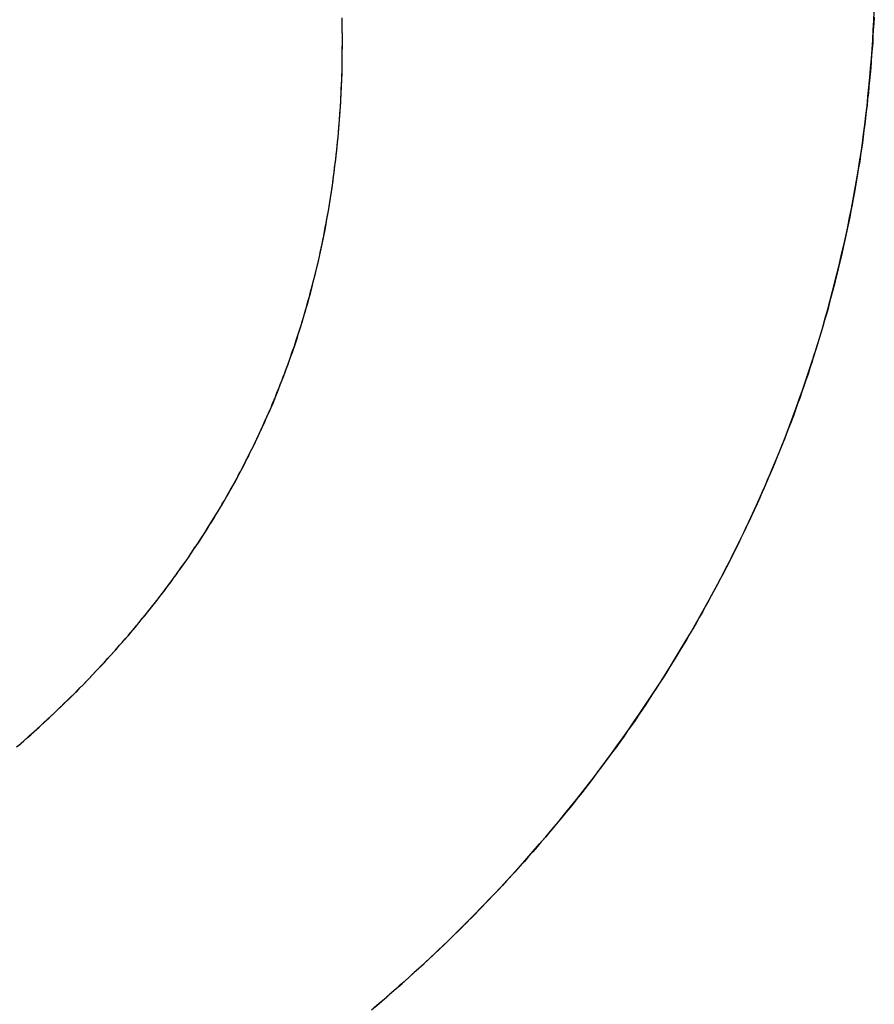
# Model space of a CAD drawing. Extents: x -4.4 to 4.4, y -6.1 to 5.8.
# Tile 73 of 157: x -1.7388 to -1.7067, y 3.4923 to 3.5293. Entities that reach past the tile are written whole.
import ezdxf

# ---------------------------------------------------------------- set-up
doc = ezdxf.new("R2010")
doc.units = 0
doc.layers.get('0').update_dxf_attribs({"linetype": 'CONTINUOUS'})

# ---------------------------------------------------------------- blocks, each defined once
blk = doc.blocks.new('*U1')
blk.add_line((-1.726674, 3.528531, 5.3045), (-1.726674, 3.528531, 5.304))
blk.add_line((-1.726674, 3.528531, 5.3045), (-1.726674, 3.528531, 5.304))
for points in [[(-1.72667, 3.52853, 5.3045), (-1.72667, 3.52863, 5.3045), (-1.72667, 3.52873, 5.3045), (-1.72668, 3.52883, 5.3045), (-1.72668, 3.52893, 5.3045), (-1.72668, 3.52904, 5.3045), (-1.72668, 3.52914, 5.3045), (-1.72668, 3.52924, 5.3045), (-1.72669, 3.52934, 5.3045)], [(-1.72667, 3.52853, 5.304), (-1.72667, 3.52868, 5.304), (-1.72668, 3.52883, 5.304), (-1.72668, 3.52899, 5.304), (-1.72668, 3.52914, 5.304), (-1.72668, 3.52929, 5.304)], [(-1.72667, 3.52853, 5.304), (-1.72667, 3.52868, 5.304), (-1.72668, 3.52883, 5.304), (-1.72668, 3.52899, 5.304), (-1.72668, 3.52914, 5.304), (-1.72668, 3.52929, 5.304)], [(-1.72667, 3.52853, 5.3045), (-1.72667, 3.52863, 5.3045), (-1.72667, 3.52873, 5.3045), (-1.72668, 3.52883, 5.3045), (-1.72668, 3.52893, 5.3045), (-1.72668, 3.52904, 5.3045), (-1.72668, 3.52914, 5.3045), (-1.72668, 3.52924, 5.3045), (-1.72669, 3.52934, 5.3045)], [(-1.7067, 3.52936, 5.3045), (-1.70671, 3.52912, 5.3045), (-1.70673, 3.52888, 5.3045), (-1.70674, 3.52864, 5.3045), (-1.70675, 3.5284, 5.3045), (-1.70677, 3.52817, 5.3045), (-1.70679, 3.52793, 5.3045), (-1.70681, 3.52769, 5.3045), (-1.70682, 3.52746, 5.3045), (-1.70684, 3.52722, 5.3045), (-1.70687, 3.52698, 5.3045), (-1.70689, 3.52675, 5.3045), (-1.70691, 3.52651, 5.3045), (-1.70694, 3.52628, 5.3045), (-1.70696, 3.52604, 5.3045), (-1.70699, 3.52581, 5.3045), (-1.70702, 3.52557, 5.3045), (-1.70705, 3.52534, 5.3045), (-1.70708, 3.5251, 5.3045), (-1.70711, 3.52487, 5.3045), (-1.70714, 3.52464, 5.3045), (-1.70717, 3.5244, 5.3045), (-1.70721, 3.52417, 5.3045), (-1.70724, 3.52394, 5.3045), (-1.70728, 3.5237, 5.3045), (-1.70732, 3.52347, 5.3045), (-1.70736, 3.52324, 5.3045), (-1.7074, 3.52301, 5.3045), (-1.70744, 3.52278, 5.3045), (-1.70748, 3.52254, 5.3045), (-1.70752, 3.52231, 5.3045), (-1.70757, 3.52208, 5.3045), (-1.70761, 3.52185, 5.3045), (-1.70766, 3.52162, 5.3045), (-1.70771, 3.52139, 5.3045), (-1.70776, 3.52116, 5.3045), (-1.70781, 3.52093, 5.3045), (-1.70786, 3.5207, 5.3045), (-1.70791, 3.52047, 5.3045), (-1.70796, 3.52025, 5.3045), (-1.70802, 3.52002, 5.3045), (-1.70807, 3.51979, 5.3045), (-1.70813, 3.51956, 5.3045), (-1.70819, 3.51933, 5.3045), (-1.70825, 3.5191, 5.3045), (-1.70831, 3.51888, 5.3045), (-1.70837, 3.51865, 5.3045), (-1.70843, 3.51842, 5.3045), (-1.70849, 3.5182, 5.3045), (-1.70856, 3.51797, 5.3045), (-1.70862, 3.51774, 5.3045), (-1.70869, 3.51752, 5.3045), (-1.70876, 3.51729, 5.3045), (-1.70883, 3.51707, 5.3045), (-1.7089, 3.51684, 5.3045), (-1.70897, 3.51662, 5.3045), (-1.70904, 3.51639, 5.3045), (-1.70911, 3.51617, 5.3045), (-1.70918, 3.51595, 5.3045), (-1.70926, 3.51572, 5.3045), (-1.70934, 3.5155, 5.3045), (-1.70941, 3.51528, 5.3045), (-1.70949, 3.51505, 5.3045), (-1.70957, 3.51483, 5.3045), (-1.70965, 3.51461, 5.3045), (-1.70973, 3.51438, 5.3045), (-1.70982, 3.51416, 5.3045), (-1.7099, 3.51394, 5.3045), (-1.70999, 3.51372, 5.3045), (-1.71007, 3.5135, 5.3045), (-1.71016, 3.51328, 5.3045), (-1.71025, 3.51306, 5.3045), (-1.71034, 3.51284, 5.3045), (-1.71043, 3.51262, 5.3045), (-1.71052, 3.5124, 5.3045), (-1.71061, 3.51218, 5.3045), (-1.71071, 3.51196, 5.3045), (-1.7108, 3.51174, 5.3045), (-1.7109, 3.51152, 5.3045), (-1.71099, 3.5113, 5.3045), (-1.71109, 3.51108, 5.3045), (-1.71119, 3.51086, 5.3045), (-1.71129, 3.51065, 5.3045), (-1.71139, 3.51043, 5.3045), (-1.7115, 3.51021, 5.3045), (-1.7116, 3.50999, 5.3045), (-1.71171, 3.50978, 5.3045), (-1.71181, 3.50956, 5.3045), (-1.71192, 3.50934, 5.3045), (-1.71203, 3.50913, 5.3045), (-1.71213, 3.50891, 5.3045), (-1.71224, 3.5087, 5.3045), (-1.71235, 3.50849, 5.3045), (-1.71247, 3.50827, 5.3045), (-1.71258, 3.50806, 5.3045), (-1.71269, 3.50785, 5.3045), (-1.71281, 3.50764, 5.3045), (-1.71292, 3.50743, 5.3045), (-1.71304, 3.50722, 5.3045), (-1.71315, 3.50701, 5.3045), (-1.71327, 3.5068, 5.3045), (-1.71339, 3.50659, 5.3045), (-1.71351, 3.50638, 5.3045), (-1.71363, 3.50618, 5.3045), (-1.71375, 3.50597, 5.3045), (-1.71387, 3.50576, 5.3045), (-1.714, 3.50556, 5.3045), (-1.71412, 3.50535, 5.3045), (-1.71425, 3.50515, 5.3045), (-1.71437, 3.50495, 5.3045), (-1.7145, 3.50474, 5.3045), (-1.71463, 3.50454, 5.3045), (-1.71476, 3.50434, 5.3045), (-1.71489, 3.50414, 5.3045), (-1.71502, 3.50394, 5.3045), (-1.71515, 3.50374, 5.3045), (-1.71528, 3.50354, 5.3045), (-1.71541, 3.50334, 5.3045), (-1.71555, 3.50314, 5.3045), (-1.71568, 3.50294, 5.3045), (-1.71582, 3.50275, 5.3045), (-1.71596, 3.50255, 5.3045), (-1.71609, 3.50235, 5.3045), (-1.71623, 3.50216, 5.3045), (-1.71637, 3.50196, 5.3045), (-1.71651, 3.50177, 5.3045), (-1.71666, 3.50157, 5.3045), (-1.7168, 3.50138, 5.3045), (-1.71694, 3.50119, 5.3045), (-1.71709, 3.501, 5.3045), (-1.71723, 3.5008, 5.3045), (-1.71738, 3.50061, 5.3045), (-1.71753, 3.50042, 5.3045), (-1.71767, 3.50023, 5.3045), (-1.71782, 3.50005, 5.3045), (-1.71797, 3.49986, 5.3045), (-1.71812, 3.49967, 5.3045), (-1.71828, 3.49948, 5.3045), (-1.71843, 3.49929, 5.3045), (-1.71858, 3.49911, 5.3045), (-1.71874, 3.49892, 5.3045), (-1.71889, 3.49874, 5.3045), (-1.71905, 3.49855, 5.3045), (-1.71921, 3.49837, 5.3045), (-1.71936, 3.49819, 5.3045), (-1.71952, 3.498, 5.3045), (-1.71968, 3.49782, 5.3045), (-1.71984, 3.49764, 5.3045), (-1.72001, 3.49746, 5.3045), (-1.72017, 3.49728, 5.3045), (-1.72033, 3.4971, 5.3045), (-1.7205, 3.49692, 5.3045), (-1.72066, 3.49674, 5.3045), (-1.72083, 3.49656, 5.3045), (-1.721, 3.49639, 5.3045), (-1.72117, 3.49621, 5.3045), (-1.72134, 3.49603, 5.3045), (-1.72151, 3.49586, 5.3045), (-1.72168, 3.49568, 5.3045), (-1.72185, 3.49551, 5.3045), (-1.72202, 3.49533, 5.3045), (-1.7222, 3.49516, 5.3045), (-1.72237, 3.49499, 5.3045), (-1.72255, 3.49481, 5.3045), (-1.72272, 3.49464, 5.3045), (-1.7229, 3.49447, 5.3045), (-1.72308, 3.4943, 5.3045), (-1.72326, 3.49413, 5.3045), (-1.72344, 3.49396, 5.3045), (-1.72362, 3.49379, 5.3045), (-1.7238, 3.49362, 5.3045), (-1.72399, 3.49346, 5.3045), (-1.72417, 3.49329, 5.3045), (-1.72436, 3.49312, 5.3045), (-1.72454, 3.49296, 5.3045), (-1.72473, 3.49279, 5.3045), (-1.72492, 3.49263, 5.3045), (-1.7251, 3.49246, 5.3045), (-1.72529, 3.4923, 5.3045), (-1.72548, 3.49214, 5.3045)], [(-1.72558, 3.49206, 5.304), (-1.72529, 3.4923, 5.304), (-1.72501, 3.49255, 5.304), (-1.72473, 3.4928, 5.304), (-1.72444, 3.49304, 5.304), (-1.72417, 3.49329, 5.304), (-1.72389, 3.49355, 5.304), (-1.72361, 3.4938, 5.304), (-1.72334, 3.49405, 5.304), (-1.72307, 3.49431, 5.304), (-1.7228, 3.49456, 5.304), (-1.72254, 3.49482, 5.304), (-1.72227, 3.49508, 5.304), (-1.72201, 3.49534, 5.304), (-1.72175, 3.4956, 5.304), (-1.72149, 3.49587, 5.304), (-1.72124, 3.49613, 5.304), (-1.72099, 3.4964, 5.304), (-1.72073, 3.49667, 5.304), (-1.72048, 3.49693, 5.304), (-1.72024, 3.4972, 5.304), (-1.71999, 3.49747, 5.304), (-1.71975, 3.49775, 5.304), (-1.71951, 3.49802, 5.304), (-1.71927, 3.4983, 5.304), (-1.71903, 3.49857, 5.304), (-1.7188, 3.49885, 5.304), (-1.71856, 3.49913, 5.304), (-1.71833, 3.49941, 5.304), (-1.71811, 3.49969, 5.304), (-1.71788, 3.49997, 5.304), (-1.71765, 3.50026, 5.304), (-1.71743, 3.50054, 5.304), (-1.71721, 3.50083, 5.304), (-1.71699, 3.50112, 5.304), (-1.71678, 3.50141, 5.304), (-1.71656, 3.5017, 5.304), (-1.71635, 3.50199, 5.304), (-1.71614, 3.50228, 5.304), (-1.71593, 3.50258, 5.304), (-1.71573, 3.50288, 5.304), (-1.71553, 3.50317, 5.304), (-1.71532, 3.50347, 5.304), (-1.71512, 3.50377, 5.304), (-1.71493, 3.50407, 5.304), (-1.71473, 3.50438, 5.304), (-1.71454, 3.50468, 5.304), (-1.71435, 3.50498, 5.304), (-1.71416, 3.50529, 5.304), (-1.71397, 3.5056, 5.304), (-1.71379, 3.50591, 5.304), (-1.7136, 3.50622, 5.304), (-1.71342, 3.50653, 5.304), (-1.71325, 3.50684, 5.304), (-1.71307, 3.50716, 5.304), (-1.71289, 3.50747, 5.304), (-1.71272, 3.50779, 5.304), (-1.71255, 3.50811, 5.304), (-1.71238, 3.50843, 5.304), (-1.71222, 3.50875, 5.304), (-1.71205, 3.50907, 5.304), (-1.71189, 3.5094, 5.304), (-1.71173, 3.50972, 5.304), (-1.71157, 3.51005, 5.304), (-1.71142, 3.51037, 5.304), (-1.71127, 3.5107, 5.304), (-1.71112, 3.51103, 5.304), (-1.71097, 3.51136, 5.304), (-1.71082, 3.51169, 5.304), (-1.71068, 3.51202, 5.304), (-1.71054, 3.51235, 5.304), (-1.7104, 3.51268, 5.304), (-1.71027, 3.51301, 5.304), (-1.71013, 3.51334, 5.304), (-1.71, 3.51367, 5.304), (-1.70988, 3.51401, 5.304), (-1.70975, 3.51434, 5.304), (-1.70963, 3.51468, 5.304), (-1.70951, 3.51501, 5.304), (-1.70939, 3.51535, 5.304), (-1.70927, 3.51568, 5.304), (-1.70916, 3.51602, 5.304), (-1.70905, 3.51636, 5.304), (-1.70894, 3.51669, 5.304), (-1.70884, 3.51703, 5.304), (-1.70873, 3.51737, 5.304), (-1.70863, 3.51771, 5.304), (-1.70854, 3.51805, 5.304), (-1.70844, 3.51839, 5.304), (-1.70835, 3.51873, 5.304), (-1.70826, 3.51907, 5.304), (-1.70817, 3.51941, 5.304), (-1.70808, 3.51976, 5.304), (-1.708, 3.5201, 5.304), (-1.70792, 3.52045, 5.304), (-1.70784, 3.52079, 5.304), (-1.70776, 3.52113, 5.304), (-1.70769, 3.52148, 5.304), (-1.70762, 3.52183, 5.304), (-1.70755, 3.52217, 5.304), (-1.70749, 3.52252, 5.304), (-1.70742, 3.52287, 5.304), (-1.70736, 3.52322, 5.304), (-1.7073, 3.52357, 5.304), (-1.70725, 3.52392, 5.304), (-1.70719, 3.52427, 5.304), (-1.70714, 3.52462, 5.304), (-1.70709, 3.52497, 5.304), (-1.70705, 3.52532, 5.304), (-1.70701, 3.52567, 5.304), (-1.70696, 3.52603, 5.304), (-1.70693, 3.52638, 5.304), (-1.70689, 3.52673, 5.304), (-1.70686, 3.52709, 5.304), (-1.70683, 3.52744, 5.304), (-1.7068, 3.5278, 5.304), (-1.70677, 3.52816, 5.304), (-1.70675, 3.52851, 5.304), (-1.70673, 3.52887, 5.304), (-1.70671, 3.52923, 5.304), (-1.70669, 3.52959, 5.304)], [(-1.72558, 3.49206, 5.304), (-1.72529, 3.4923, 5.304), (-1.72501, 3.49255, 5.304), (-1.72473, 3.4928, 5.304), (-1.72444, 3.49304, 5.304), (-1.72417, 3.49329, 5.304), (-1.72389, 3.49355, 5.304), (-1.72361, 3.4938, 5.304), (-1.72334, 3.49405, 5.304), (-1.72307, 3.49431, 5.304), (-1.7228, 3.49456, 5.304), (-1.72254, 3.49482, 5.304), (-1.72227, 3.49508, 5.304), (-1.72201, 3.49534, 5.304), (-1.72175, 3.4956, 5.304), (-1.72149, 3.49587, 5.304), (-1.72124, 3.49613, 5.304), (-1.72099, 3.4964, 5.304), (-1.72073, 3.49667, 5.304), (-1.72048, 3.49693, 5.304), (-1.72024, 3.4972, 5.304), (-1.71999, 3.49747, 5.304), (-1.71975, 3.49775, 5.304), (-1.71951, 3.49802, 5.304), (-1.71927, 3.4983, 5.304), (-1.71903, 3.49857, 5.304), (-1.7188, 3.49885, 5.304), (-1.71856, 3.49913, 5.304), (-1.71833, 3.49941, 5.304), (-1.71811, 3.49969, 5.304), (-1.71788, 3.49997, 5.304), (-1.71765, 3.50026, 5.304), (-1.71743, 3.50054, 5.304), (-1.71721, 3.50083, 5.304), (-1.71699, 3.50112, 5.304), (-1.71678, 3.50141, 5.304), (-1.71656, 3.5017, 5.304), (-1.71635, 3.50199, 5.304), (-1.71614, 3.50228, 5.304), (-1.71593, 3.50258, 5.304), (-1.71573, 3.50288, 5.304), (-1.71553, 3.50317, 5.304), (-1.71532, 3.50347, 5.304), (-1.71512, 3.50377, 5.304), (-1.71493, 3.50407, 5.304), (-1.71473, 3.50438, 5.304), (-1.71454, 3.50468, 5.304), (-1.71435, 3.50498, 5.304), (-1.71416, 3.50529, 5.304), (-1.71397, 3.5056, 5.304), (-1.71379, 3.50591, 5.304), (-1.7136, 3.50622, 5.304), (-1.71342, 3.50653, 5.304), (-1.71325, 3.50684, 5.304), (-1.71307, 3.50716, 5.304), (-1.71289, 3.50747, 5.304), (-1.71272, 3.50779, 5.304), (-1.71255, 3.50811, 5.304), (-1.71238, 3.50843, 5.304), (-1.71222, 3.50875, 5.304), (-1.71205, 3.50907, 5.304), (-1.71189, 3.5094, 5.304), (-1.71173, 3.50972, 5.304), (-1.71157, 3.51005, 5.304), (-1.71142, 3.51037, 5.304), (-1.71127, 3.5107, 5.304), (-1.71112, 3.51103, 5.304), (-1.71097, 3.51136, 5.304), (-1.71082, 3.51169, 5.304), (-1.71068, 3.51202, 5.304), (-1.71054, 3.51235, 5.304), (-1.7104, 3.51268, 5.304), (-1.71027, 3.51301, 5.304), (-1.71013, 3.51334, 5.304), (-1.71, 3.51367, 5.304), (-1.70988, 3.51401, 5.304), (-1.70975, 3.51434, 5.304), (-1.70963, 3.51468, 5.304), (-1.70951, 3.51501, 5.304), (-1.70939, 3.51535, 5.304), (-1.70927, 3.51568, 5.304), (-1.70916, 3.51602, 5.304), (-1.70905, 3.51636, 5.304), (-1.70894, 3.51669, 5.304), (-1.70884, 3.51703, 5.304), (-1.70873, 3.51737, 5.304), (-1.70863, 3.51771, 5.304), (-1.70854, 3.51805, 5.304), (-1.70844, 3.51839, 5.304), (-1.70835, 3.51873, 5.304), (-1.70826, 3.51907, 5.304), (-1.70817, 3.51941, 5.304), (-1.70808, 3.51976, 5.304), (-1.708, 3.5201, 5.304), (-1.70792, 3.52045, 5.304), (-1.70784, 3.52079, 5.304), (-1.70776, 3.52113, 5.304), (-1.70769, 3.52148, 5.304), (-1.70762, 3.52183, 5.304), (-1.70755, 3.52217, 5.304), (-1.70749, 3.52252, 5.304), (-1.70742, 3.52287, 5.304), (-1.70736, 3.52322, 5.304), (-1.7073, 3.52357, 5.304), (-1.70725, 3.52392, 5.304), (-1.70719, 3.52427, 5.304), (-1.70714, 3.52462, 5.304), (-1.70709, 3.52497, 5.304), (-1.70705, 3.52532, 5.304), (-1.70701, 3.52567, 5.304), (-1.70696, 3.52603, 5.304), (-1.70693, 3.52638, 5.304), (-1.70689, 3.52673, 5.304), (-1.70686, 3.52709, 5.304), (-1.70683, 3.52744, 5.304), (-1.7068, 3.5278, 5.304), (-1.70677, 3.52816, 5.304), (-1.70675, 3.52851, 5.304), (-1.70673, 3.52887, 5.304), (-1.70671, 3.52923, 5.304), (-1.70669, 3.52959, 5.304)], [(-1.7067, 3.52936, 5.3045), (-1.70671, 3.52912, 5.3045), (-1.70673, 3.52888, 5.3045), (-1.70674, 3.52864, 5.3045), (-1.70675, 3.5284, 5.3045), (-1.70677, 3.52817, 5.3045), (-1.70679, 3.52793, 5.3045), (-1.70681, 3.52769, 5.3045), (-1.70682, 3.52746, 5.3045), (-1.70684, 3.52722, 5.3045), (-1.70687, 3.52698, 5.3045), (-1.70689, 3.52675, 5.3045), (-1.70691, 3.52651, 5.3045), (-1.70694, 3.52628, 5.3045), (-1.70696, 3.52604, 5.3045), (-1.70699, 3.52581, 5.3045), (-1.70702, 3.52557, 5.3045), (-1.70705, 3.52534, 5.3045), (-1.70708, 3.5251, 5.3045), (-1.70711, 3.52487, 5.3045), (-1.70714, 3.52464, 5.3045), (-1.70717, 3.5244, 5.3045), (-1.70721, 3.52417, 5.3045), (-1.70724, 3.52394, 5.3045), (-1.70728, 3.5237, 5.3045), (-1.70732, 3.52347, 5.3045), (-1.70736, 3.52324, 5.3045), (-1.7074, 3.52301, 5.3045), (-1.70744, 3.52278, 5.3045), (-1.70748, 3.52254, 5.3045), (-1.70752, 3.52231, 5.3045), (-1.70757, 3.52208, 5.3045), (-1.70761, 3.52185, 5.3045), (-1.70766, 3.52162, 5.3045), (-1.70771, 3.52139, 5.3045), (-1.70776, 3.52116, 5.3045), (-1.70781, 3.52093, 5.3045), (-1.70786, 3.5207, 5.3045), (-1.70791, 3.52047, 5.3045), (-1.70796, 3.52025, 5.3045), (-1.70802, 3.52002, 5.3045), (-1.70807, 3.51979, 5.3045), (-1.70813, 3.51956, 5.3045), (-1.70819, 3.51933, 5.3045), (-1.70825, 3.5191, 5.3045), (-1.70831, 3.51888, 5.3045), (-1.70837, 3.51865, 5.3045), (-1.70843, 3.51842, 5.3045), (-1.70849, 3.5182, 5.3045), (-1.70856, 3.51797, 5.3045), (-1.70862, 3.51774, 5.3045), (-1.70869, 3.51752, 5.3045), (-1.70876, 3.51729, 5.3045), (-1.70883, 3.51707, 5.3045), (-1.7089, 3.51684, 5.3045), (-1.70897, 3.51662, 5.3045), (-1.70904, 3.51639, 5.3045), (-1.70911, 3.51617, 5.3045), (-1.70918, 3.51595, 5.3045), (-1.70926, 3.51572, 5.3045), (-1.70934, 3.5155, 5.3045), (-1.70941, 3.51528, 5.3045), (-1.70949, 3.51505, 5.3045), (-1.70957, 3.51483, 5.3045), (-1.70965, 3.51461, 5.3045), (-1.70973, 3.51438, 5.3045), (-1.70982, 3.51416, 5.3045), (-1.7099, 3.51394, 5.3045), (-1.70999, 3.51372, 5.3045), (-1.71007, 3.5135, 5.3045), (-1.71016, 3.51328, 5.3045), (-1.71025, 3.51306, 5.3045), (-1.71034, 3.51284, 5.3045), (-1.71043, 3.51262, 5.3045), (-1.71052, 3.5124, 5.3045), (-1.71061, 3.51218, 5.3045), (-1.71071, 3.51196, 5.3045), (-1.7108, 3.51174, 5.3045), (-1.7109, 3.51152, 5.3045), (-1.71099, 3.5113, 5.3045), (-1.71109, 3.51108, 5.3045), (-1.71119, 3.51086, 5.3045), (-1.71129, 3.51065, 5.3045), (-1.71139, 3.51043, 5.3045), (-1.7115, 3.51021, 5.3045), (-1.7116, 3.50999, 5.3045), (-1.71171, 3.50978, 5.3045), (-1.71181, 3.50956, 5.3045), (-1.71192, 3.50934, 5.3045), (-1.71203, 3.50913, 5.3045), (-1.71213, 3.50891, 5.3045), (-1.71224, 3.5087, 5.3045), (-1.71235, 3.50849, 5.3045), (-1.71247, 3.50827, 5.3045), (-1.71258, 3.50806, 5.3045), (-1.71269, 3.50785, 5.3045), (-1.71281, 3.50764, 5.3045), (-1.71292, 3.50743, 5.3045), (-1.71304, 3.50722, 5.3045), (-1.71315, 3.50701, 5.3045), (-1.71327, 3.5068, 5.3045), (-1.71339, 3.50659, 5.3045), (-1.71351, 3.50638, 5.3045), (-1.71363, 3.50618, 5.3045), (-1.71375, 3.50597, 5.3045), (-1.71387, 3.50576, 5.3045), (-1.714, 3.50556, 5.3045), (-1.71412, 3.50535, 5.3045), (-1.71425, 3.50515, 5.3045), (-1.71437, 3.50495, 5.3045), (-1.7145, 3.50474, 5.3045), (-1.71463, 3.50454, 5.3045), (-1.71476, 3.50434, 5.3045), (-1.71489, 3.50414, 5.3045), (-1.71502, 3.50394, 5.3045), (-1.71515, 3.50374, 5.3045), (-1.71528, 3.50354, 5.3045), (-1.71541, 3.50334, 5.3045), (-1.71555, 3.50314, 5.3045), (-1.71568, 3.50294, 5.3045), (-1.71582, 3.50275, 5.3045), (-1.71596, 3.50255, 5.3045), (-1.71609, 3.50235, 5.3045), (-1.71623, 3.50216, 5.3045), (-1.71637, 3.50196, 5.3045), (-1.71651, 3.50177, 5.3045), (-1.71666, 3.50157, 5.3045), (-1.7168, 3.50138, 5.3045), (-1.71694, 3.50119, 5.3045), (-1.71709, 3.501, 5.3045), (-1.71723, 3.5008, 5.3045), (-1.71738, 3.50061, 5.3045), (-1.71753, 3.50042, 5.3045), (-1.71767, 3.50023, 5.3045), (-1.71782, 3.50005, 5.3045), (-1.71797, 3.49986, 5.3045), (-1.71812, 3.49967, 5.3045), (-1.71828, 3.49948, 5.3045), (-1.71843, 3.49929, 5.3045), (-1.71858, 3.49911, 5.3045), (-1.71874, 3.49892, 5.3045), (-1.71889, 3.49874, 5.3045), (-1.71905, 3.49855, 5.3045), (-1.71921, 3.49837, 5.3045), (-1.71936, 3.49819, 5.3045), (-1.71952, 3.498, 5.3045), (-1.71968, 3.49782, 5.3045), (-1.71984, 3.49764, 5.3045), (-1.72001, 3.49746, 5.3045), (-1.72017, 3.49728, 5.3045), (-1.72033, 3.4971, 5.3045), (-1.7205, 3.49692, 5.3045), (-1.72066, 3.49674, 5.3045), (-1.72083, 3.49656, 5.3045), (-1.721, 3.49639, 5.3045), (-1.72117, 3.49621, 5.3045), (-1.72134, 3.49603, 5.3045), (-1.72151, 3.49586, 5.3045), (-1.72168, 3.49568, 5.3045), (-1.72185, 3.49551, 5.3045), (-1.72202, 3.49533, 5.3045), (-1.7222, 3.49516, 5.3045), (-1.72237, 3.49499, 5.3045), (-1.72255, 3.49481, 5.3045), (-1.72272, 3.49464, 5.3045), (-1.7229, 3.49447, 5.3045), (-1.72308, 3.4943, 5.3045), (-1.72326, 3.49413, 5.3045), (-1.72344, 3.49396, 5.3045), (-1.72362, 3.49379, 5.3045), (-1.7238, 3.49362, 5.3045), (-1.72399, 3.49346, 5.3045), (-1.72417, 3.49329, 5.3045), (-1.72436, 3.49312, 5.3045), (-1.72454, 3.49296, 5.3045), (-1.72473, 3.49279, 5.3045), (-1.72492, 3.49263, 5.3045), (-1.7251, 3.49246, 5.3045), (-1.72529, 3.4923, 5.3045), (-1.72548, 3.49214, 5.3045)], [(-1.73892, 3.50194, 5.3045), (-1.73878, 3.50205, 5.3045), (-1.73865, 3.50217, 5.3045), (-1.73852, 3.50228, 5.3045), (-1.73839, 3.5024, 5.3045), (-1.73826, 3.50251, 5.3045), (-1.73814, 3.50263, 5.3045), (-1.73801, 3.50275, 5.3045), (-1.73788, 3.50286, 5.3045), (-1.73776, 3.50298, 5.3045), (-1.73763, 3.5031, 5.3045), (-1.73751, 3.50321, 5.3045), (-1.73738, 3.50333, 5.3045), (-1.73726, 3.50345, 5.3045), (-1.73714, 3.50357, 5.3045), (-1.73702, 3.50369, 5.3045), (-1.73689, 3.50381, 5.3045), (-1.73677, 3.50392, 5.3045), (-1.73665, 3.50404, 5.3045), (-1.73654, 3.50416, 5.3045), (-1.73642, 3.50428, 5.3045), (-1.7363, 3.5044, 5.3045), (-1.73618, 3.50453, 5.3045), (-1.73607, 3.50465, 5.3045), (-1.73595, 3.50477, 5.3045), (-1.73584, 3.50489, 5.3045), (-1.73572, 3.50501, 5.3045), (-1.73561, 3.50513, 5.3045), (-1.7355, 3.50526, 5.3045), (-1.73539, 3.50538, 5.3045), (-1.73528, 3.5055, 5.3045), (-1.73517, 3.50562, 5.3045), (-1.73506, 3.50575, 5.3045), (-1.73495, 3.50587, 5.3045), (-1.73484, 3.506, 5.3045), (-1.73473, 3.50612, 5.3045), (-1.73463, 3.50625, 5.3045), (-1.73452, 3.50637, 5.3045), (-1.73442, 3.5065, 5.3045), (-1.73431, 3.50662, 5.3045), (-1.73421, 3.50675, 5.3045), (-1.7341, 3.50687, 5.3045), (-1.734, 3.507, 5.3045), (-1.7339, 3.50713, 5.3045), (-1.7338, 3.50725, 5.3045), (-1.7337, 3.50738, 5.3045), (-1.7336, 3.50751, 5.3045), (-1.7335, 3.50764, 5.3045), (-1.7334, 3.50777, 5.3045), (-1.73331, 3.50789, 5.3045), (-1.73321, 3.50802, 5.3045), (-1.73311, 3.50815, 5.3045), (-1.73302, 3.50828, 5.3045), (-1.73292, 3.50841, 5.3045), (-1.73283, 3.50854, 5.3045), (-1.73274, 3.50867, 5.3045), (-1.73265, 3.5088, 5.3045), (-1.73255, 3.50893, 5.3045), (-1.73246, 3.50906, 5.3045), (-1.73237, 3.5092, 5.3045), (-1.73228, 3.50933, 5.3045), (-1.7322, 3.50946, 5.3045), (-1.73211, 3.50959, 5.3045), (-1.73202, 3.50972, 5.3045), (-1.73193, 3.50986, 5.3045), (-1.73185, 3.50999, 5.3045), (-1.73176, 3.51012, 5.3045), (-1.73168, 3.51026, 5.3045), (-1.7316, 3.51039, 5.3045), (-1.73151, 3.51053, 5.3045), (-1.73143, 3.51066, 5.3045), (-1.73135, 3.5108, 5.3045), (-1.73127, 3.51093, 5.3045), (-1.73119, 3.51107, 5.3045), (-1.73111, 3.5112, 5.3045), (-1.73103, 3.51134, 5.3045), (-1.73095, 3.51147, 5.3045), (-1.73088, 3.51161, 5.3045), (-1.7308, 3.51175, 5.3045), (-1.73072, 3.51188, 5.3045), (-1.73065, 3.51202, 5.3045), (-1.73058, 3.51216, 5.3045), (-1.7305, 3.5123, 5.3045), (-1.73043, 3.51244, 5.3045), (-1.73036, 3.51258, 5.3045), (-1.73029, 3.51271, 5.3045), (-1.73021, 3.51285, 5.3045), (-1.73015, 3.51299, 5.3045), (-1.73008, 3.51313, 5.3045), (-1.73001, 3.51327, 5.3045), (-1.72994, 3.51341, 5.3045), (-1.72987, 3.51355, 5.3045), (-1.72981, 3.5137, 5.3045), (-1.72974, 3.51384, 5.3045), (-1.72968, 3.51398, 5.3045), (-1.72961, 3.51412, 5.3045), (-1.72955, 3.51426, 5.3045), (-1.72949, 3.51441, 5.3045), (-1.72942, 3.51455, 5.3045), (-1.72936, 3.51469, 5.3045), (-1.7293, 3.51484, 5.3045), (-1.72924, 3.51498, 5.3045), (-1.72918, 3.51512, 5.3045), (-1.72912, 3.51527, 5.3045), (-1.72907, 3.51541, 5.3045), (-1.72901, 3.51556, 5.3045), (-1.72895, 3.5157, 5.3045), (-1.7289, 3.51585, 5.3045), (-1.72884, 3.51599, 5.3045), (-1.72879, 3.51614, 5.3045), (-1.72873, 3.51629, 5.3045), (-1.72868, 3.51643, 5.3045), (-1.72863, 3.51658, 5.3045), (-1.72857, 3.51673, 5.3045), (-1.72852, 3.51688, 5.3045), (-1.72847, 3.51703, 5.3045), (-1.72842, 3.51717, 5.3045), (-1.72837, 3.51732, 5.3045), (-1.72833, 3.51747, 5.3045), (-1.72828, 3.51762, 5.3045), (-1.72823, 3.51777, 5.3045), (-1.72819, 3.51792, 5.3045), (-1.72814, 3.51807, 5.3045), (-1.7281, 3.51822, 5.3045), (-1.72805, 3.51837, 5.3045), (-1.72801, 3.51853, 5.3045), (-1.72797, 3.51868, 5.3045), (-1.72792, 3.51883, 5.3045), (-1.72788, 3.51898, 5.3045), (-1.72784, 3.51913, 5.3045), (-1.7278, 3.51929, 5.3045), (-1.72776, 3.51944, 5.3045), (-1.72772, 3.51959, 5.3045), (-1.72769, 3.51975, 5.3045), (-1.72765, 3.5199, 5.3045), (-1.72761, 3.52006, 5.3045), (-1.72758, 3.52021, 5.3045), (-1.72754, 3.52037, 5.3045), (-1.72751, 3.52052, 5.3045), (-1.72747, 3.52068, 5.3045), (-1.72744, 3.52084, 5.3045), (-1.72741, 3.52099, 5.3045), (-1.72738, 3.52115, 5.3045), (-1.72735, 3.52131, 5.3045), (-1.72732, 3.52146, 5.3045), (-1.72729, 3.52162, 5.3045), (-1.72726, 3.52178, 5.3045), (-1.72723, 3.52194, 5.3045), (-1.7272, 3.5221, 5.3045), (-1.72718, 3.52225, 5.3045), (-1.72715, 3.52241, 5.3045), (-1.72712, 3.52257, 5.3045), (-1.7271, 3.52273, 5.3045), (-1.72708, 3.52289, 5.3045), (-1.72705, 3.52305, 5.3045), (-1.72703, 3.52322, 5.3045), (-1.72701, 3.52338, 5.3045), (-1.72699, 3.52354, 5.3045), (-1.72697, 3.5237, 5.3045), (-1.72695, 3.52386, 5.3045), (-1.72693, 3.52402, 5.3045), (-1.72691, 3.52419, 5.3045), (-1.72689, 3.52435, 5.3045), (-1.72687, 3.52451, 5.3045), (-1.72686, 3.52468, 5.3045), (-1.72684, 3.52484, 5.3045), (-1.72683, 3.52501, 5.3045), (-1.72681, 3.52517, 5.3045), (-1.7268, 3.52534, 5.3045), (-1.72679, 3.5255, 5.3045), (-1.72677, 3.52567, 5.3045), (-1.72676, 3.52583, 5.3045), (-1.72675, 3.526, 5.3045), (-1.72674, 3.52617, 5.3045), (-1.72673, 3.52633, 5.3045), (-1.72672, 3.5265, 5.3045), (-1.72672, 3.52667, 5.3045), (-1.72671, 3.52684, 5.3045), (-1.7267, 3.527, 5.3045), (-1.7267, 3.52717, 5.3045), (-1.72669, 3.52734, 5.3045), (-1.72669, 3.52751, 5.3045), (-1.72668, 3.52768, 5.3045), (-1.72668, 3.52785, 5.3045), (-1.72668, 3.52802, 5.3045), (-1.72668, 3.52819, 5.3045), (-1.72667, 3.52836, 5.3045), (-1.72667, 3.52853, 5.3045)], [(-1.73885, 3.502, 5.304), (-1.73865, 3.50217, 5.304), (-1.73846, 3.50234, 5.304), (-1.73826, 3.50252, 5.304), (-1.73807, 3.50269, 5.304), (-1.73788, 3.50287, 5.304), (-1.73769, 3.50304, 5.304), (-1.7375, 3.50322, 5.304), (-1.73732, 3.5034, 5.304), (-1.73713, 3.50357, 5.304), (-1.73695, 3.50375, 5.304), (-1.73677, 3.50393, 5.304), (-1.73659, 3.50411, 5.304), (-1.73641, 3.50429, 5.304), (-1.73623, 3.50447, 5.304), (-1.73606, 3.50466, 5.304), (-1.73589, 3.50484, 5.304), (-1.73572, 3.50502, 5.304), (-1.73555, 3.5052, 5.304), (-1.73538, 3.50539, 5.304), (-1.73521, 3.50557, 5.304), (-1.73505, 3.50576, 5.304), (-1.73488, 3.50595, 5.304), (-1.73472, 3.50613, 5.304), (-1.73456, 3.50632, 5.304), (-1.7344, 3.50651, 5.304), (-1.73425, 3.5067, 5.304), (-1.73409, 3.50689, 5.304), (-1.73394, 3.50708, 5.304), (-1.73379, 3.50727, 5.304), (-1.73364, 3.50746, 5.304), (-1.73349, 3.50765, 5.304), (-1.73334, 3.50785, 5.304), (-1.7332, 3.50804, 5.304), (-1.73305, 3.50824, 5.304), (-1.73291, 3.50843, 5.304), (-1.73277, 3.50863, 5.304), (-1.73263, 3.50882, 5.304), (-1.73249, 3.50902, 5.304), (-1.73236, 3.50922, 5.304), (-1.73223, 3.50942, 5.304), (-1.73209, 3.50961, 5.304), (-1.73196, 3.50981, 5.304), (-1.73183, 3.51001, 5.304), (-1.73171, 3.51022, 5.304), (-1.73158, 3.51042, 5.304), (-1.73146, 3.51062, 5.304), (-1.73133, 3.51082, 5.304), (-1.73121, 3.51103, 5.304), (-1.73109, 3.51123, 5.304), (-1.73098, 3.51143, 5.304), (-1.73086, 3.51164, 5.304), (-1.73075, 3.51185, 5.304), (-1.73063, 3.51205, 5.304), (-1.73052, 3.51226, 5.304), (-1.73041, 3.51247, 5.304), (-1.7303, 3.51268, 5.304), (-1.7302, 3.51289, 5.304), (-1.73009, 3.5131, 5.304), (-1.72999, 3.51331, 5.304), (-1.72989, 3.51352, 5.304), (-1.72979, 3.51373, 5.304), (-1.72969, 3.51394, 5.304), (-1.7296, 3.51416, 5.304), (-1.7295, 3.51437, 5.304), (-1.72941, 3.51459, 5.304), (-1.72931, 3.5148, 5.304), (-1.72922, 3.51502, 5.304), (-1.72914, 3.51524, 5.304), (-1.72905, 3.51545, 5.304), (-1.72896, 3.51567, 5.304), (-1.72888, 3.51589, 5.304), (-1.7288, 3.51611, 5.304), (-1.72872, 3.51633, 5.304), (-1.72864, 3.51655, 5.304), (-1.72856, 3.51678, 5.304), (-1.72848, 3.517, 5.304), (-1.72841, 3.51722, 5.304), (-1.72834, 3.51745, 5.304), (-1.72826, 3.51767, 5.304), (-1.72819, 3.5179, 5.304), (-1.72813, 3.51812, 5.304), (-1.72806, 3.51835, 5.304), (-1.72799, 3.51858, 5.304), (-1.72793, 3.51881, 5.304), (-1.72787, 3.51904, 5.304), (-1.72781, 3.51927, 5.304), (-1.72775, 3.5195, 5.304), (-1.72769, 3.51973, 5.304), (-1.72764, 3.51996, 5.304), (-1.72758, 3.52019, 5.304), (-1.72753, 3.52043, 5.304), (-1.72748, 3.52066, 5.304), (-1.72743, 3.52089, 5.304), (-1.72738, 3.52113, 5.304), (-1.72733, 3.52137, 5.304), (-1.72729, 3.5216, 5.304), (-1.72725, 3.52184, 5.304), (-1.7272, 3.52208, 5.304), (-1.72716, 3.52232, 5.304), (-1.72713, 3.52256, 5.304), (-1.72709, 3.5228, 5.304), (-1.72705, 3.52304, 5.304), (-1.72702, 3.52328, 5.304), (-1.72699, 3.52353, 5.304), (-1.72696, 3.52377, 5.304), (-1.72693, 3.52401, 5.304), (-1.7269, 3.52426, 5.304), (-1.72688, 3.5245, 5.304), (-1.72685, 3.52475, 5.304), (-1.72683, 3.525, 5.304), (-1.72681, 3.52524, 5.304), (-1.72679, 3.52549, 5.304), (-1.72677, 3.52574, 5.304), (-1.72675, 3.52599, 5.304), (-1.72674, 3.52624, 5.304), (-1.72672, 3.52649, 5.304), (-1.72671, 3.52675, 5.304), (-1.7267, 3.527, 5.304), (-1.72669, 3.52725, 5.304), (-1.72669, 3.52751, 5.304), (-1.72668, 3.52776, 5.304), (-1.72668, 3.52802, 5.304), (-1.72667, 3.52827, 5.304), (-1.72667, 3.52853, 5.304)], [(-1.73885, 3.502, 5.304), (-1.73865, 3.50217, 5.304), (-1.73846, 3.50234, 5.304), (-1.73826, 3.50252, 5.304), (-1.73807, 3.50269, 5.304), (-1.73788, 3.50287, 5.304), (-1.73769, 3.50304, 5.304), (-1.7375, 3.50322, 5.304), (-1.73732, 3.5034, 5.304), (-1.73713, 3.50357, 5.304), (-1.73695, 3.50375, 5.304), (-1.73677, 3.50393, 5.304), (-1.73659, 3.50411, 5.304), (-1.73641, 3.50429, 5.304), (-1.73623, 3.50447, 5.304), (-1.73606, 3.50466, 5.304), (-1.73589, 3.50484, 5.304), (-1.73572, 3.50502, 5.304), (-1.73555, 3.5052, 5.304), (-1.73538, 3.50539, 5.304), (-1.73521, 3.50557, 5.304), (-1.73505, 3.50576, 5.304), (-1.73488, 3.50595, 5.304), (-1.73472, 3.50613, 5.304), (-1.73456, 3.50632, 5.304), (-1.7344, 3.50651, 5.304), (-1.73425, 3.5067, 5.304), (-1.73409, 3.50689, 5.304), (-1.73394, 3.50708, 5.304), (-1.73379, 3.50727, 5.304), (-1.73364, 3.50746, 5.304), (-1.73349, 3.50765, 5.304), (-1.73334, 3.50785, 5.304), (-1.7332, 3.50804, 5.304), (-1.73305, 3.50824, 5.304), (-1.73291, 3.50843, 5.304), (-1.73277, 3.50863, 5.304), (-1.73263, 3.50882, 5.304), (-1.73249, 3.50902, 5.304), (-1.73236, 3.50922, 5.304), (-1.73223, 3.50942, 5.304), (-1.73209, 3.50961, 5.304), (-1.73196, 3.50981, 5.304), (-1.73183, 3.51001, 5.304), (-1.73171, 3.51022, 5.304), (-1.73158, 3.51042, 5.304), (-1.73146, 3.51062, 5.304), (-1.73133, 3.51082, 5.304), (-1.73121, 3.51103, 5.304), (-1.73109, 3.51123, 5.304), (-1.73098, 3.51143, 5.304), (-1.73086, 3.51164, 5.304), (-1.73075, 3.51185, 5.304), (-1.73063, 3.51205, 5.304), (-1.73052, 3.51226, 5.304), (-1.73041, 3.51247, 5.304), (-1.7303, 3.51268, 5.304), (-1.7302, 3.51289, 5.304), (-1.73009, 3.5131, 5.304), (-1.72999, 3.51331, 5.304), (-1.72989, 3.51352, 5.304), (-1.72979, 3.51373, 5.304), (-1.72969, 3.51394, 5.304), (-1.7296, 3.51416, 5.304), (-1.7295, 3.51437, 5.304), (-1.72941, 3.51459, 5.304), (-1.72931, 3.5148, 5.304), (-1.72922, 3.51502, 5.304), (-1.72914, 3.51524, 5.304), (-1.72905, 3.51545, 5.304), (-1.72896, 3.51567, 5.304), (-1.72888, 3.51589, 5.304), (-1.7288, 3.51611, 5.304), (-1.72872, 3.51633, 5.304), (-1.72864, 3.51655, 5.304), (-1.72856, 3.51678, 5.304), (-1.72848, 3.517, 5.304), (-1.72841, 3.51722, 5.304), (-1.72834, 3.51745, 5.304), (-1.72826, 3.51767, 5.304), (-1.72819, 3.5179, 5.304), (-1.72813, 3.51812, 5.304), (-1.72806, 3.51835, 5.304), (-1.72799, 3.51858, 5.304), (-1.72793, 3.51881, 5.304), (-1.72787, 3.51904, 5.304), (-1.72781, 3.51927, 5.304), (-1.72775, 3.5195, 5.304), (-1.72769, 3.51973, 5.304), (-1.72764, 3.51996, 5.304), (-1.72758, 3.52019, 5.304), (-1.72753, 3.52043, 5.304), (-1.72748, 3.52066, 5.304), (-1.72743, 3.52089, 5.304), (-1.72738, 3.52113, 5.304), (-1.72733, 3.52137, 5.304), (-1.72729, 3.5216, 5.304), (-1.72725, 3.52184, 5.304), (-1.7272, 3.52208, 5.304), (-1.72716, 3.52232, 5.304), (-1.72713, 3.52256, 5.304), (-1.72709, 3.5228, 5.304), (-1.72705, 3.52304, 5.304), (-1.72702, 3.52328, 5.304), (-1.72699, 3.52353, 5.304), (-1.72696, 3.52377, 5.304), (-1.72693, 3.52401, 5.304), (-1.7269, 3.52426, 5.304), (-1.72688, 3.5245, 5.304), (-1.72685, 3.52475, 5.304), (-1.72683, 3.525, 5.304), (-1.72681, 3.52524, 5.304), (-1.72679, 3.52549, 5.304), (-1.72677, 3.52574, 5.304), (-1.72675, 3.52599, 5.304), (-1.72674, 3.52624, 5.304), (-1.72672, 3.52649, 5.304), (-1.72671, 3.52675, 5.304), (-1.7267, 3.527, 5.304), (-1.72669, 3.52725, 5.304), (-1.72669, 3.52751, 5.304), (-1.72668, 3.52776, 5.304), (-1.72668, 3.52802, 5.304), (-1.72667, 3.52827, 5.304), (-1.72667, 3.52853, 5.304)], [(-1.73892, 3.50194, 5.3045), (-1.73878, 3.50205, 5.3045), (-1.73865, 3.50217, 5.3045), (-1.73852, 3.50228, 5.3045), (-1.73839, 3.5024, 5.3045), (-1.73826, 3.50251, 5.3045), (-1.73814, 3.50263, 5.3045), (-1.73801, 3.50275, 5.3045), (-1.73788, 3.50286, 5.3045), (-1.73776, 3.50298, 5.3045), (-1.73763, 3.5031, 5.3045), (-1.73751, 3.50321, 5.3045), (-1.73738, 3.50333, 5.3045), (-1.73726, 3.50345, 5.3045), (-1.73714, 3.50357, 5.3045), (-1.73702, 3.50369, 5.3045), (-1.73689, 3.50381, 5.3045), (-1.73677, 3.50392, 5.3045), (-1.73665, 3.50404, 5.3045), (-1.73654, 3.50416, 5.3045), (-1.73642, 3.50428, 5.3045), (-1.7363, 3.5044, 5.3045), (-1.73618, 3.50453, 5.3045), (-1.73607, 3.50465, 5.3045), (-1.73595, 3.50477, 5.3045), (-1.73584, 3.50489, 5.3045), (-1.73572, 3.50501, 5.3045), (-1.73561, 3.50513, 5.3045), (-1.7355, 3.50526, 5.3045), (-1.73539, 3.50538, 5.3045), (-1.73528, 3.5055, 5.3045), (-1.73517, 3.50562, 5.3045), (-1.73506, 3.50575, 5.3045), (-1.73495, 3.50587, 5.3045), (-1.73484, 3.506, 5.3045), (-1.73473, 3.50612, 5.3045), (-1.73463, 3.50625, 5.3045), (-1.73452, 3.50637, 5.3045), (-1.73442, 3.5065, 5.3045), (-1.73431, 3.50662, 5.3045), (-1.73421, 3.50675, 5.3045), (-1.7341, 3.50687, 5.3045), (-1.734, 3.507, 5.3045), (-1.7339, 3.50713, 5.3045), (-1.7338, 3.50725, 5.3045), (-1.7337, 3.50738, 5.3045), (-1.7336, 3.50751, 5.3045), (-1.7335, 3.50764, 5.3045), (-1.7334, 3.50777, 5.3045), (-1.73331, 3.50789, 5.3045), (-1.73321, 3.50802, 5.3045), (-1.73311, 3.50815, 5.3045), (-1.73302, 3.50828, 5.3045), (-1.73292, 3.50841, 5.3045), (-1.73283, 3.50854, 5.3045), (-1.73274, 3.50867, 5.3045), (-1.73265, 3.5088, 5.3045), (-1.73255, 3.50893, 5.3045), (-1.73246, 3.50906, 5.3045), (-1.73237, 3.5092, 5.3045), (-1.73228, 3.50933, 5.3045), (-1.7322, 3.50946, 5.3045), (-1.73211, 3.50959, 5.3045), (-1.73202, 3.50972, 5.3045), (-1.73193, 3.50986, 5.3045), (-1.73185, 3.50999, 5.3045), (-1.73176, 3.51012, 5.3045), (-1.73168, 3.51026, 5.3045), (-1.7316, 3.51039, 5.3045), (-1.73151, 3.51053, 5.3045), (-1.73143, 3.51066, 5.3045), (-1.73135, 3.5108, 5.3045), (-1.73127, 3.51093, 5.3045), (-1.73119, 3.51107, 5.3045), (-1.73111, 3.5112, 5.3045), (-1.73103, 3.51134, 5.3045), (-1.73095, 3.51147, 5.3045), (-1.73088, 3.51161, 5.3045), (-1.7308, 3.51175, 5.3045), (-1.73072, 3.51188, 5.3045), (-1.73065, 3.51202, 5.3045), (-1.73058, 3.51216, 5.3045), (-1.7305, 3.5123, 5.3045), (-1.73043, 3.51244, 5.3045), (-1.73036, 3.51258, 5.3045), (-1.73029, 3.51271, 5.3045), (-1.73021, 3.51285, 5.3045), (-1.73015, 3.51299, 5.3045), (-1.73008, 3.51313, 5.3045), (-1.73001, 3.51327, 5.3045), (-1.72994, 3.51341, 5.3045), (-1.72987, 3.51355, 5.3045), (-1.72981, 3.5137, 5.3045), (-1.72974, 3.51384, 5.3045), (-1.72968, 3.51398, 5.3045), (-1.72961, 3.51412, 5.3045), (-1.72955, 3.51426, 5.3045), (-1.72949, 3.51441, 5.3045), (-1.72942, 3.51455, 5.3045), (-1.72936, 3.51469, 5.3045), (-1.7293, 3.51484, 5.3045), (-1.72924, 3.51498, 5.3045), (-1.72918, 3.51512, 5.3045), (-1.72912, 3.51527, 5.3045), (-1.72907, 3.51541, 5.3045), (-1.72901, 3.51556, 5.3045), (-1.72895, 3.5157, 5.3045), (-1.7289, 3.51585, 5.3045), (-1.72884, 3.51599, 5.3045), (-1.72879, 3.51614, 5.3045), (-1.72873, 3.51629, 5.3045), (-1.72868, 3.51643, 5.3045), (-1.72863, 3.51658, 5.3045), (-1.72857, 3.51673, 5.3045), (-1.72852, 3.51688, 5.3045), (-1.72847, 3.51703, 5.3045), (-1.72842, 3.51717, 5.3045), (-1.72837, 3.51732, 5.3045), (-1.72833, 3.51747, 5.3045), (-1.72828, 3.51762, 5.3045), (-1.72823, 3.51777, 5.3045), (-1.72819, 3.51792, 5.3045), (-1.72814, 3.51807, 5.3045), (-1.7281, 3.51822, 5.3045), (-1.72805, 3.51837, 5.3045), (-1.72801, 3.51853, 5.3045), (-1.72797, 3.51868, 5.3045), (-1.72792, 3.51883, 5.3045), (-1.72788, 3.51898, 5.3045), (-1.72784, 3.51913, 5.3045), (-1.7278, 3.51929, 5.3045), (-1.72776, 3.51944, 5.3045), (-1.72772, 3.51959, 5.3045), (-1.72769, 3.51975, 5.3045), (-1.72765, 3.5199, 5.3045), (-1.72761, 3.52006, 5.3045), (-1.72758, 3.52021, 5.3045), (-1.72754, 3.52037, 5.3045), (-1.72751, 3.52052, 5.3045), (-1.72747, 3.52068, 5.3045), (-1.72744, 3.52084, 5.3045), (-1.72741, 3.52099, 5.3045), (-1.72738, 3.52115, 5.3045), (-1.72735, 3.52131, 5.3045), (-1.72732, 3.52146, 5.3045), (-1.72729, 3.52162, 5.3045), (-1.72726, 3.52178, 5.3045), (-1.72723, 3.52194, 5.3045), (-1.7272, 3.5221, 5.3045), (-1.72718, 3.52225, 5.3045), (-1.72715, 3.52241, 5.3045), (-1.72712, 3.52257, 5.3045), (-1.7271, 3.52273, 5.3045), (-1.72708, 3.52289, 5.3045), (-1.72705, 3.52305, 5.3045), (-1.72703, 3.52322, 5.3045), (-1.72701, 3.52338, 5.3045), (-1.72699, 3.52354, 5.3045), (-1.72697, 3.5237, 5.3045), (-1.72695, 3.52386, 5.3045), (-1.72693, 3.52402, 5.3045), (-1.72691, 3.52419, 5.3045), (-1.72689, 3.52435, 5.3045), (-1.72687, 3.52451, 5.3045), (-1.72686, 3.52468, 5.3045), (-1.72684, 3.52484, 5.3045), (-1.72683, 3.52501, 5.3045), (-1.72681, 3.52517, 5.3045), (-1.7268, 3.52534, 5.3045), (-1.72679, 3.5255, 5.3045), (-1.72677, 3.52567, 5.3045), (-1.72676, 3.52583, 5.3045), (-1.72675, 3.526, 5.3045), (-1.72674, 3.52617, 5.3045), (-1.72673, 3.52633, 5.3045), (-1.72672, 3.5265, 5.3045), (-1.72672, 3.52667, 5.3045), (-1.72671, 3.52684, 5.3045), (-1.7267, 3.527, 5.3045), (-1.7267, 3.52717, 5.3045), (-1.72669, 3.52734, 5.3045), (-1.72669, 3.52751, 5.3045), (-1.72668, 3.52768, 5.3045), (-1.72668, 3.52785, 5.3045), (-1.72668, 3.52802, 5.3045), (-1.72668, 3.52819, 5.3045), (-1.72667, 3.52836, 5.3045), (-1.72667, 3.52853, 5.3045)]]:
    blk.add_polyline3d(points)

msp = doc.modelspace()

# ---------------------------------------------------------------- block references
msp.add_blockref('*U1', (0, 0))

doc.saveas('drawing.dxf')
